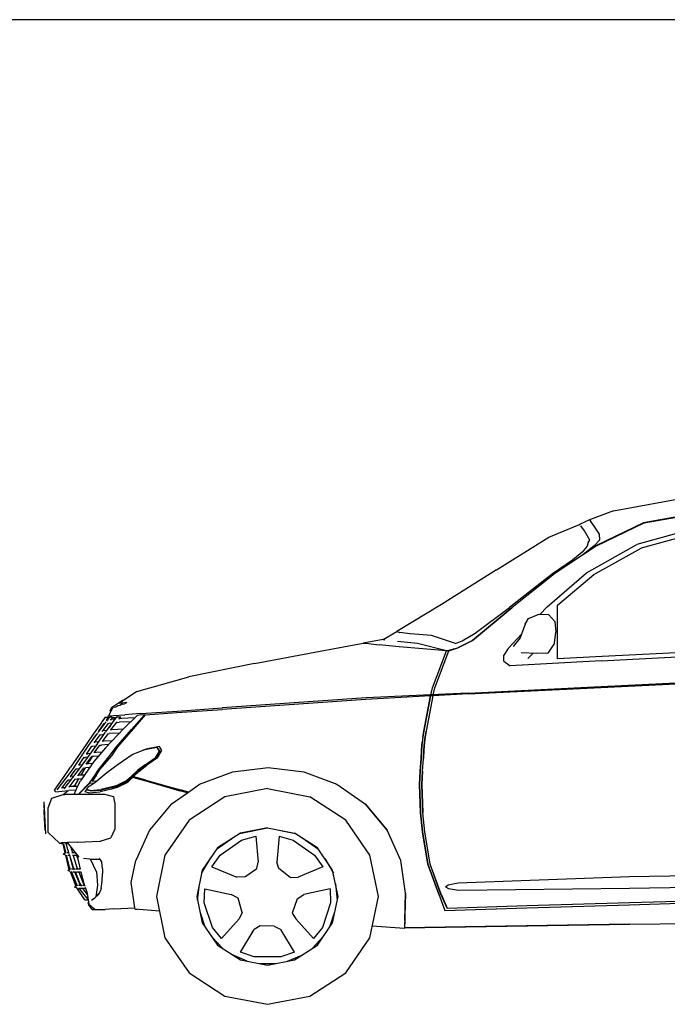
# Model space of a CAD drawing. Header units: millimetres. Extents: x 1343 to 64046, y 44602 to 77982.
# Tile 11 of 68: x 18945 to 20913, y 54953 to 57946. Entities that reach past the tile are written whole.
import ezdxf

# ---------------------------------------------------------------- set-up
doc = ezdxf.new("R2010")
doc.units = ezdxf.units.MM
doc.layers.add('L1', color=7, linetype='Continuous')

# ---------------------------------------------------------------- blocks, each defined once
blk = doc.blocks.new('A$C79233432')
for p, q in [((1732.2, 1499.9), (2009.9, 1551)), ((1732.2, 1499.9), (1658.4, 1472.4)), ((2032.7, 1501.8), (1822.9, 1463.9)), ((2032.7, 1501.8), (1822.9, 1463.9)), ((1824.7, 1463.4), (2032.5, 1500.7)), ((1824.8, 1463.5), (2032.5, 1500.7)), ((1658.3, 1472.4), (1628.1, 1459.1)), ((1658.3, 1472.4), (1663.1, 1468)), ((1658.4, 1472.4), (1663.1, 1468)), ((1672.7, 1454.1), (1663.1, 1468)), ((1672.6, 1454.1), (1663.1, 1468)), ((1535.5, 1419.8), (1628.1, 1459.1)), ((1628.1, 1459.1), (1630.8, 1456.4)), ((1643.2, 1439.7), (1632.8, 1454.4)), ((1643.2, 1439.7), (1632.8, 1454.4)), ((1659.6, 1411.2), (1643.2, 1439.7)), ((1659.6, 1411.2), (1643.2, 1439.7)), ((1689.2, 1429), (1672.6, 1454.1)), ((1689.2, 1429), (1672.6, 1454.1)), ((1689.2, 1429), (1672.7, 1454.1)), ((1680.4, 1393.6), (1824.8, 1463.4)), ((1824.7, 1463.4), (1680.4, 1393.6)), ((1680.5, 1393.6), (1824.8, 1463.5)), ((1822.9, 1463.9), (1681.9, 1396.3)), ((1822.9, 1463.9), (1681.9, 1396.3)), ((2010, 1455.2), (1802.6, 1397.6)), ((2010, 1455.2), (1802.6, 1397.6)), ((2001.4, 1438), (1815.6, 1386.9)), ((1824.6, 1463.3), (1824.8, 1463.4)), ((1375.8, 1321.3), (1535.5, 1419.8)), ((1654.8, 1403.8), (1659.6, 1411.2)), ((1654.8, 1403.8), (1659.6, 1411.2)), ((1690.1, 1411.6), (1673.3, 1393.7)), ((1690.1, 1411.6), (1673.3, 1393.7)), ((1690.1, 1411.6), (1673.3, 1393.7)), ((1690.1, 1411.6), (1689.2, 1429)), ((1690.1, 1411.6), (1689.2, 1429)), ((1680.4, 1393.6), (1552.5, 1309.2)), ((1651.5, 1393.3), (1636.7, 1374.3)), ((1651.5, 1393.3), (1636.7, 1374.3)), ((1673.3, 1393.7), (1639, 1366.3)), ((1680.5, 1393.6), (1639, 1366.3)), ((1654.7, 1378.8), (1639, 1366.3)), ((1680.4, 1393.6), (1639.1, 1366.3)), ((1654.7, 1378.8), (1639.1, 1366.3)), ((1649.9, 1311.4), (1802.6, 1397.6)), ((1649.9, 1311.3), (1802.6, 1397.6)), ((1654.8, 1403.8), (1651.5, 1393.3)), ((1654.8, 1403.8), (1651.5, 1393.3)), ((1654.7, 1378.8), (1673.3, 1393.7)), ((1672.1, 1306.7), (1815.6, 1386.9)), ((1681.9, 1396.3), (1677.8, 1393.7)), ((1681.9, 1396.3), (1677.8, 1393.7)), ((1680.4, 1393.6), (1680.5, 1393.6)), ((1815.6, 1386.9), (1815.5, 1386.9)), ((1606.6, 1350.7), (1545.8, 1309.1)), ((1606.6, 1350.7), (1545.8, 1309.1)), ((1639, 1366.3), (1552.5, 1309.2)), ((1636.7, 1374.3), (1606.6, 1350.7)), ((1636.7, 1374.3), (1606.6, 1350.7)), ((1375.8, 1321.3), (1209.1, 1215.8)), ((1545.8, 1309.1), (1415.2, 1206.6)), ((1545.8, 1309.1), (1415.2, 1206.6)), ((1552.5, 1309.2), (1423.8, 1206.5)), ((1552.5, 1309.2), (1423.8, 1206.5)), ((1529.8, 1208.2), (1649.9, 1311.4)), ((1529.8, 1208.2), (1649.9, 1311.3)), ((1561.9, 1213.1), (1672.1, 1306.7)), ((1561.9, 1213.1), (1672.1, 1306.7)), ((1209.1, 1215.8), (1072.7, 1133.8)), ((1423.8, 1206.5), (1303.5, 1106.5)), ((1303.6, 1106.5), (1423.8, 1206.5)), ((1311.3, 1128.8), (1415.2, 1206.6)), ((1311.3, 1128.8), (1415.2, 1206.6)), ((1529.8, 1208.2), (1508, 1185.1)), ((1529.8, 1208.2), (1508, 1185.1)), ((1561.9, 1049.9), (1561.9, 1213.1)), ((1561.9, 1049.8), (1561.9, 1213.1)), ((1463, 1156.1), (1473.6, 1172.8)), ((1473.6, 1172.8), (1502.5, 1185.3)), ((1535.3, 1183.6), (1502.5, 1185.3)), ((1553.6, 1163.3), (1535.3, 1183.6)), ((1553.6, 1163.3), (1535.3, 1183.6)), ((1463, 1156.1), (1448.5, 1114.3)), ((1553.6, 1163.3), (1556.4, 1130.9)), ((1553.6, 1163.3), (1556.4, 1130.9)), ((1031.6, 1109.1), (971, 1098)), ((1031.6, 1109.1), (1072.7, 1133.8)), ((1031.6, 1109.1), (1036.3, 1108.2)), ((1072.7, 1133.8), (1082.1, 1129.9)), ((1113.6, 1125.8), (1082.1, 1129.9)), ((1113.6, 1125.8), (1082.1, 1129.9)), ((1178.7, 1121.6), (1113.6, 1125.8)), ((1251.3, 1097.2), (1178.7, 1121.6)), ((1272, 1105.5), (1311.3, 1128.8)), ((1272, 1105.5), (1311.3, 1128.8)), ((1452.7, 1126.3), (1411.1, 1082.1)), ((1452.7, 1126.3), (1411.1, 1082.1)), ((1448.5, 1114.3), (1427.1, 1087.4)), ((1552.7, 1098.4), (1556.4, 1130.9)), ((1552.7, 1098.4), (1556.4, 1130.9)), ((840.3, 1074.1), (971, 1098)), ((971, 1098), (987.3, 1096.4)), ((987.3, 1096.4), (1019.8, 1093.1)), ((1079.9, 1087.1), (1019.8, 1093.1)), ((1135.9, 1097.1), (1075.6, 1103.1)), ((1224.1, 1074.7), (1079.9, 1087.1)), ((1224.1, 1074.7), (1079.9, 1087.1)), ((1079.9, 1087.1), (1079.9, 1087.1)), ((1224.1, 1074.7), (1135.9, 1097.1)), ((1183.5, 1078.2), (1183.6, 1078.2)), ((1224.1, 1074.7), (1258.8, 1083.8)), ((1231, 1074.7), (1258.9, 1083.8)), ((1246.1, 1079.6), (1244.2, 1079.9)), ((1251.3, 1097.2), (1272, 1105.5)), ((1251.3, 1097.2), (1272, 1105.5)), ((1251.3, 1097.2), (1251.3, 1097.2)), ((1257.5, 1083.4), (1257.7, 1083.4)), ((1258.8, 1083.8), (1303.6, 1106.5)), ((1303.5, 1106.5), (1258.9, 1083.8)), ((1411.1, 1082.1), (1397.9, 1061)), ((1411.1, 1082.1), (1398, 1061)), ((1552.7, 1098.4), (1531.7, 1068)), ((1552.7, 1098.4), (1531.7, 1068)), ((2112.5, 1078.7), (1697.5, 1057)), ((2112.5, 1078.7), (1697.5, 1056.9)), ((640.8, 1036.3), (840.3, 1074.1)), ((1181.6, 962.5), (1224.1, 1074.7)), ((1181.6, 962.5), (1224.1, 1074.7)), ((1188.5, 962.5), (1231, 1074.7)), ((1188.5, 962.5), (1231, 1074.7)), ((1203.7, 1076.4), (1203.8, 1076.4)), ((1231, 1074.7), (1224.1, 1074.7)), ((1224.1, 1074.7), (1224.1, 1074.7)), ((1397.9, 1042.9), (1397.9, 1061)), ((1398, 1042.8), (1398, 1061)), ((1498.7, 1066.2), (1451.4, 1068.2)), ((1486.2, 1066.7), (1471.4, 1051.2)), ((1531.7, 1068), (1498.7, 1066.2)), ((1697.5, 1057), (1561.9, 1049.9)), ((1561.9, 1049.8), (1561.9, 1049.8)), ((1693.9, 1043.8), (2110.4, 1065.8)), ((1693.9, 1043.8), (2110.4, 1065.8)), ((640.8, 1036.3), (440.5, 995.2)), ((1397.9, 1042.9), (1417.8, 1029.2)), ((1398, 1042.8), (1417.8, 1029.2)), ((1693.9, 1043.8), (1417.8, 1029.2)), ((1693.9, 1043.8), (1417.8, 1029.2)), ((282.5, 950.5), (440.5, 995.2)), ((1176.5, 940.8), (1181.6, 962.5)), ((1176.5, 940.8), (1181.6, 962.5)), ((1176.5, 940.8), (1181.6, 962.5)), ((1183.5, 941.1), (1188.5, 962.5)), ((1290.3, 944), (1672.7, 962.3)), ((1290.3, 944), (1672.6, 962.3)), ((1290.6, 946.1), (1672.5, 964.7)), ((1290.6, 946.1), (1672.5, 964.7)), ((1672.5, 964.7), (2097.4, 985.7)), ((1672.6, 962.3), (1672.7, 962.3)), ((1672.7, 962.3), (2096.9, 982.7)), ((282.5, 950.5), (230.7, 916)), ((979.5, 931.6), (731.9, 914.3)), ((1176, 937.8), (979.4, 927)), ((1176.5, 940.8), (979.5, 931.6)), ((979.5, 931.6), (979.5, 931.6)), ((1176, 937.8), (1155.3, 830.3)), ((1155.4, 830.3), (1176, 937.8)), ((1183, 937.8), (1162.4, 830.3)), ((1183, 937.8), (1162.4, 830.3)), ((1175.6, 935.9), (1175.9, 937.8)), ((1175.9, 937.8), (1176.5, 940.8)), ((1290.3, 944), (1176, 937.8)), ((1176, 937.8), (1176.5, 940.8)), ((1176, 937.8), (1176.5, 940.8)), ((1183, 937.8), (1176, 937.8)), ((1290.6, 946.1), (1176.5, 940.8)), ((1176.5, 940.8), (1176.5, 940.8)), ((1290.3, 944), (1183, 937.8)), ((1256.3, 942), (1256.3, 942.2)), ((1290.6, 946.1), (1289.8, 946.1)), ((209.7, 902), (196.8, 877.1)), ((205.7, 902), (200.9, 892.7)), ((205.7, 902), (239.8, 924.7)), ((209.2, 902), (206.3, 895.8)), ((219.5, 903.8), (209.2, 902)), ((209.9, 902.2), (209.7, 902)), ((225.1, 907.3), (219.5, 903.8)), ((231.2, 908.4), (225.1, 907.3)), ((230.1, 916), (238, 921.8)), ((230.1, 916), (246.7, 917.1)), ((236.8, 911.9), (231.2, 908.4)), ((240.1, 912.7), (236.8, 911.9)), ((241.1, 924.7), (238, 921.8)), ((239.8, 924.7), (241.1, 924.7)), ((240.1, 912.7), (245.8, 913.1)), ((252.2, 917.2), (245.8, 913.1)), ((246.7, 917.1), (252.2, 917.2)), ((405.7, 891.6), (542.5, 901.2)), ((731.9, 909.8), (542.4, 896.6)), ((731.9, 914.3), (542.5, 901.2)), ((542.5, 901.2), (542.5, 901.2)), ((542.5, 901.2), (542.5, 901.2)), ((732, 909.8), (731.9, 909.8)), ((732, 909.8), (731.9, 909.8)), ((979.4, 927), (732, 909.8)), ((979.4, 927), (979.4, 927)), ((187, 873.1), (177.8, 860)), ((187, 873.1), (195.2, 873.1)), ((189.1, 828.6), (222.5, 874.1)), ((191.6, 861.2), (200.7, 873.5)), ((191.8, 865.1), (197, 872.4)), ((194.7, 873.1), (196.8, 877.1)), ((196.8, 877.1), (213.3, 878.2)), ((196.8, 877.1), (196.8, 877.1)), ((196.9, 872.4), (199.8, 872.3)), ((200.7, 873.5), (200.9, 873.5)), ((200.7, 873.5), (207.2, 873.5)), ((200.9, 892.7), (203, 893)), ((206.3, 895.8), (203, 893)), ((205.4, 865.8), (211, 873.3)), ((210.2, 872.3), (216.6, 872.2)), ((213.3, 878.2), (246.2, 880.5)), ((213.3, 878.2), (213.4, 878.2)), ((216.6, 872.2), (213.3, 866.6)), ((213.4, 878.2), (246.2, 880.5)), ((222.5, 874.1), (233.9, 874.2)), ((222.7, 874.1), (222.5, 874.1)), ((228.1, 866.4), (233.9, 874.2)), ((237.1, 868.9), (229.4, 868.2)), ((276.6, 871.2), (237.1, 868.9)), ((243.6, 838.6), (283.7, 878.2)), ((292.6, 883.8), (246.2, 880.5)), ((292.6, 883.8), (246.2, 880.5)), ((306, 880.2), (266.4, 835.3)), ((266.4, 835.3), (306, 880.1)), ((272.4, 837.8), (309.4, 880.4)), ((290, 879), (283.7, 878.2)), ((290, 879), (283.7, 878.2)), ((306, 880.2), (290, 879)), ((306, 880.1), (290, 879)), ((292.6, 883.8), (311.3, 885.1)), ((309.4, 880.4), (404.1, 887)), ((309.4, 880.4), (404.1, 887)), ((311.3, 885.1), (405.7, 891.6)), ((404.1, 887), (542.4, 896.6)), ((542.4, 896.6), (542.4, 896.6)), ((176.5, 858.1), (153.3, 825.1)), ((165.8, 826.3), (189.5, 858.4)), ((167.5, 830.5), (183.7, 853.5)), ((177.8, 860), (175.5, 859)), ((176.5, 858.1), (175.5, 859)), ((179.8, 831.2), (196.8, 854.2)), ((182.7, 853.4), (186, 853.6)), ((243.6, 838.6), (187.7, 779.9)), ((189.4, 864.9), (194.6, 865.2)), ((195.1, 854.1), (198.5, 854.3)), ((198.5, 854.3), (208.7, 855.3)), ((206.6, 855.1), (198.7, 841.7)), ((202.1, 865.6), (205.7, 865.8)), ((204.4, 834.1), (222.8, 859.2)), ((217.3, 866.9), (205.7, 865.8)), ((220.9, 856.5), (229.4, 857.4)), ((264.5, 859.2), (229.4, 857.4)), ((291.7, 863.9), (291.8, 864)), ((291.8, 864), (291.9, 864.1)), ((152.4, 823.8), (128.6, 789.8)), ((139.3, 790.4), (164.1, 824)), ((143.2, 795.8), (159.4, 818.8)), ((153.4, 825.1), (151.7, 824.4)), ((152.4, 823.8), (151.7, 824.4)), ((154.1, 796.4), (171.2, 819.5)), ((158.9, 818.8), (160.3, 818.9)), ((163.2, 793.2), (188, 827.1)), ((165.5, 830.3), (168.9, 830.5)), ((169.8, 819.5), (172.6, 819.6)), ((172.6, 819.6), (183.5, 821)), ((176.8, 831), (179.8, 831.2)), ((178.7, 799.1), (195.9, 822.5)), ((192.1, 832.6), (179.8, 831.2)), ((195.1, 822.4), (199.1, 822.9)), ((230.1, 824.5), (199.1, 822.9)), ((206.9, 834.4), (202.8, 833.9)), ((241.2, 836.2), (206.9, 834.4)), ((220.3, 781.7), (266.4, 835.3)), ((224.8, 783), (272.4, 837.8)), ((1152.3, 812.1), (1150.4, 796.8)), ((1155.3, 830.3), (1152.3, 812.1)), ((1152.3, 812.1), (1155.4, 830.3)), ((1157.5, 796.8), (1159.3, 812.1)), ((1159.3, 812.1), (1157.5, 796.8)), ((1159.3, 812.1), (1162.4, 830.3)), ((1162.4, 830.3), (1159.3, 812.1)), ((128.6, 789.8), (81.8, 720.6)), ((92.4, 721.2), (139.3, 790.4)), ((163.2, 793.2), (114, 723.9)), ((129.5, 760.7), (146, 785.1)), ((142.5, 795.7), (143.2, 795.8)), ((145.9, 784.8), (148.6, 785)), ((148.6, 785), (158.2, 786.2)), ((187.7, 779.9), (152.7, 738)), ((153.3, 796.4), (155.8, 796.5)), ((153.6, 764.1), (170.7, 788.1)), ((166.6, 797.8), (155.8, 796.5)), ((170.4, 787.7), (175.4, 788.3)), ((196.9, 789.6), (175.4, 788.3)), ((183.5, 799.8), (178.8, 799.3)), ((208, 801.3), (183.5, 799.8)), ((198.3, 752.7), (220.3, 781.7)), ((206.6, 755.6), (224.8, 783)), ((343.6, 781), (302.2, 772.4)), ((351.4, 783.7), (310.2, 775.3)), ((343.6, 781), (351, 769.9)), ((345.5, 779.2), (344.9, 779)), ((345.5, 779.2), (353, 768.1)), ((345.6, 779.2), (345.5, 779.2)), ((345.6, 779.2), (353, 768.1)), ((359.1, 772), (351.4, 783.7)), ((1150.4, 796.8), (1148.6, 771.6)), ((1148.6, 771.6), (1150.4, 796.8)), ((1150.7, 799.1), (1150.7, 799.2)), ((1155.7, 771.6), (1157.5, 796.8)), ((1157.5, 796.8), (1155.7, 771.6)), ((106.7, 727.2), (123.3, 751.6)), ((122.3, 750.1), (126.9, 750.4)), ((133.4, 751.3), (126.9, 750.4)), ((129.1, 729.7), (146.2, 753.7)), ((130.1, 761.7), (134.2, 761.9)), ((141.7, 762.9), (134.2, 761.9)), ((146.8, 753.1), (138, 738.3)), ((151.2, 753.8), (145.7, 753)), ((166.6, 754.7), (151.2, 753.8)), ((159.3, 765.3), (153.9, 764.6)), ((176.3, 766.3), (159.3, 765.3)), ((165.3, 711.9), (198.3, 752.7)), ((171.7, 714.5), (206.6, 755.6)), ((226.3, 730.2), (269.1, 759.7)), ((269.1, 759.7), (302.2, 772.4)), ((278.5, 763.5), (277.6, 762.9)), ((278.5, 763.5), (299.6, 771.4)), ((278.5, 763.5), (278.5, 763.5)), ((302.4, 772.4), (310.2, 775.3)), ((308.6, 727.8), (338.8, 748.9)), ((345.3, 749.6), (313.5, 727)), ((351, 769.9), (338.8, 748.9)), ((353, 768.1), (340.8, 747.1)), ((345.3, 749.6), (359.1, 772)), ((1147.3, 747.2), (1148.6, 771.6)), ((1148.6, 771.6), (1147.4, 747.2)), ((1154.4, 747.2), (1155.7, 771.6)), ((1155.7, 771.6), (1154.4, 747.2)), ((92.4, 721.2), (40.2, 652)), ((58, 686.9), (81.8, 720.6)), ((114, 723.9), (61.2, 654.7)), ((95.7, 726.5), (96, 726.6)), ((121.2, 719), (102.7, 694.8)), ((106.5, 727.2), (108.4, 727.3)), ((117.2, 728.4), (108.4, 727.3)), ((113.5, 696.4), (126.9, 719.2)), ((120.7, 718.4), (126.8, 719.2)), ((152.7, 738), (124.6, 699.1)), ((139.7, 720), (126.8, 719.2)), ((135.1, 730.7), (129.3, 730)), ((133.5, 730.5), (138, 738.3)), ((148, 731.6), (135.1, 730.7)), ((191.9, 704.5), (226.3, 730.2)), ((308.6, 727.8), (282.5, 705.7)), ((308.6, 727.8), (285.3, 710.5)), ((310.6, 726), (287.3, 708.7)), ((310.6, 726), (287.3, 708.7)), ((313.5, 727), (289.1, 707.8)), ((289.2, 707.8), (313.5, 727)), ((310.6, 726), (340.8, 747.1)), ((310.6, 726), (340.8, 747.1)), ((574.6, 707.1), (682.5, 720.1)), ((682.5, 720.1), (682.6, 720.1)), ((682.5, 720.1), (790.6, 707.1)), ((682.6, 720.1), (790.6, 707.1)), ((1144.4, 709), (1147.3, 747)), ((1147.4, 747.2), (1144.5, 709)), ((1144.5, 709), (1147.3, 747.2)), ((1147.3, 747), (1147.3, 747.2)), ((1151.5, 709), (1154.4, 747.2)), ((1151.5, 709), (1154.4, 747.2)), ((69.7, 691.9), (70.4, 692)), ((80.5, 692.6), (82.2, 692.7)), ((81.1, 692.6), (98.9, 716.2)), ((91, 693.8), (82.2, 692.7)), ((98.4, 715.6), (101.2, 715.7)), ((101.2, 715.7), (108.5, 716.7)), ((110, 696.2), (103.1, 695.3)), ((123.3, 697), (110, 696.2)), ((124.6, 699.1), (112, 678.9)), ((139.6, 674), (153.5, 692.7)), ((139.6, 674), (153.5, 692.7)), ((159.5, 695.6), (147.5, 678.2)), ((147.5, 678.2), (159.5, 695.6)), ((153.5, 692.7), (165.3, 711.9)), ((155.3, 674.2), (191.9, 704.5)), ((159.5, 695.6), (171.7, 714.5)), ((285.3, 710.5), (252.9, 680.5)), ((273.8, 698.3), (252.9, 680.5)), ((287.3, 708.7), (254.9, 678.7)), ((287.3, 708.7), (254.9, 678.7)), ((255.4, 675.8), (270.7, 690.3)), ((255.4, 675.8), (270.7, 690.3)), ((270.7, 690.3), (270.7, 690.3)), ((270.7, 690.3), (280.3, 687.6)), ((289.1, 707.8), (272.6, 692.1)), ((289.2, 707.8), (272.6, 692.1)), ((272.6, 692.1), (282, 689.5)), ((273.6, 693.1), (273.7, 693.1)), ((282, 689.5), (282, 689.5)), ((310.7, 681.4), (282, 689.5)), ((282, 689.5), (282, 689.5)), ((473.9, 668.9), (574.6, 707.1)), ((574.6, 707.1), (574.6, 707.1)), ((790.6, 707.1), (891.2, 668.9)), ((1144.5, 709), (1142, 668.4)), ((1142, 668.4), (1144.5, 709)), ((1142, 668.4), (1144.4, 709)), ((1151.5, 709), (1149, 668.4)), ((1149.1, 668.4), (1151.5, 709)), ((32.8, 651.4), (56.8, 685.2)), ((54.5, 657.4), (72.8, 681.6)), ((58, 686.9), (55.8, 686)), ((56.8, 685.2), (55.8, 686)), ((64.5, 659), (57.3, 658)), ((72.3, 681), (75, 681.1)), ((82, 682.1), (75, 681.1)), ((94.9, 684.7), (76.2, 660.3)), ((83.7, 661.7), (76.5, 660.7)), ((102.7, 662.6), (83.7, 661.7)), ((89.1, 661.9), (96.9, 668.1)), ((92.3, 638.3), (102.6, 662.5)), ((101.6, 684.7), (94.1, 683.7)), ((96.9, 668.1), (106.8, 685)), ((116.1, 685.5), (101.6, 684.7)), ((102.6, 662.5), (112, 678.9)), ((104.3, 638.3), (139.6, 674)), ((139.6, 674), (104.3, 638.3)), ((141, 673.8), (105.3, 638.3)), ((141, 673.8), (105.3, 638.3)), ((128.8, 652.7), (136.8, 662)), ((136.8, 662), (155.3, 674.2)), ((141, 673.8), (153.1, 672.8)), ((147.5, 678.2), (147.5, 678.2)), ((158.5, 676.9), (147.5, 678.2)), ((207.8, 661.2), (173.9, 653.3)), ((209.8, 659.4), (175.9, 651.4)), ((209.7, 659.4), (175.9, 651.4)), ((222.5, 659.2), (205.6, 654.5)), ((222, 665.3), (207.8, 661.2)), ((223.9, 663.5), (209.7, 659.4)), ((224, 663.5), (209.8, 659.4)), ((252.9, 680.5), (222, 665.3)), ((222.5, 659.2), (255.4, 675.8)), ((255.4, 675.8), (222.5, 659.2)), ((222.5, 659.2), (222.5, 659.2)), ((254.9, 678.7), (223.9, 663.5)), ((254.9, 678.7), (224, 663.5)), ((280.3, 687.6), (310.3, 679)), ((280.3, 687.5), (310.4, 679)), ((310.3, 679), (383.3, 658.1)), ((310.4, 679), (383.3, 658.1)), ((310.7, 681.4), (310.7, 681.4)), ((310.7, 681.4), (389.4, 659.3)), ((310.7, 681.4), (310.7, 681.4)), ((389.3, 659.3), (389.4, 659.3)), ((389.4, 659.3), (415.4, 652)), ((439.9, 645), (473.9, 668.9)), ((473.9, 668.9), (473.9, 668.9)), ((891.2, 668.9), (977.7, 608.2)), ((1142, 668.4), (1144.8, 582)), ((1142, 668.4), (1144.8, 582)), ((1144.8, 582), (1142, 668.4)), ((1149, 668.4), (1151.8, 582)), ((1151.8, 582), (1149.1, 668.4)), ((24.4, 626.8), (59.4, 638.3)), ((36.5, 645.8), (32.8, 651.4)), ((36.5, 645.8), (46, 646.5)), ((46, 646.5), (75.3, 650.1)), ((54.8, 657.9), (57.3, 658)), ((59.4, 638.3), (63.9, 638.3)), ((59.5, 638.3), (74.2, 650)), ((61.2, 654.7), (61.2, 654.7)), ((85, 638.3), (63.9, 638.3)), ((97.9, 651.4), (75.3, 650.1)), ((104.3, 638.3), (85, 638.3)), ((130.7, 638.3), (104.3, 638.3)), ((104.3, 638.3), (104.3, 638.3)), ((130.2, 652.4), (125.3, 647.1)), ((125.3, 647.1), (130.2, 652.4)), ((125.3, 647.1), (137.8, 643.2)), ((140.6, 650.3), (128.8, 652.7)), ((185.2, 638.3), (130.7, 638.3)), ((130.8, 650.9), (131.9, 652.1)), ((142.6, 648.5), (130.8, 650.9)), ((130.9, 650.9), (131.9, 652.1)), ((142.6, 648.5), (130.9, 650.9)), ((137.8, 643.2), (171.2, 646.4)), ((140.6, 650.3), (173.9, 653.3)), ((142.6, 648.5), (175.9, 651.4)), ((205.6, 654.5), (171.2, 646.4)), ((171.2, 646.4), (171.3, 646.4)), ((175.9, 651.4), (175.9, 651.4)), ((212.8, 630.4), (185.2, 638.3)), ((215.6, 613.1), (212.8, 630.4)), ((215.6, 613.1), (212.8, 630.4)), ((383.3, 658.1), (413.7, 649.4)), ((383.3, 658.1), (413.7, 649.4)), ((387.5, 608.2), (436.7, 642.8)), ((436.7, 642.8), (413.7, 649.4)), ((436.7, 642.8), (413.7, 649.4)), ((439.9, 645), (415.4, 652)), ((439.9, 645), (415.4, 652)), ((439.9, 645), (436.7, 642.8)), ((436.7, 642.8), (439.9, 645)), ((550.9, 630.7), (441.6, 559.6)), ((679.9, 655.6), (550.9, 630.7)), ((679.9, 655.6), (808.9, 630.7)), ((918.3, 559.6), (808.9, 630.7)), ((0.2, 606.1), (4.3, 528)), ((0.7, 615.9), (5.8, 518.3)), ((13.2, 597.3), (24.4, 626.8)), ((215.6, 613.1), (215.6, 532)), ((215.6, 613.1), (215.6, 532)), ((387.5, 608.2), (321.2, 529.2)), ((387.5, 608.2), (321.2, 529.2)), ((1043.9, 529.2), (977.7, 608.2)), ((977.7, 608.2), (1044, 529.2)), ((0, 591.4), (0, 591.3)), ((0, 591.3), (0, 591)), ((0, 591), (0, 590.6)), ((0, 590.6), (0.1, 590.1)), ((0.1, 590.1), (0.1, 589.3)), ((0.1, 589.3), (0.2, 588.5)), ((0.2, 588.5), (0.2, 587.4)), ((0.2, 587.4), (0.3, 586.2)), ((0.3, 586.2), (0.3, 584.9)), ((0.3, 584.9), (0.4, 583.4)), ((0.4, 583.4), (0.5, 581.8)), ((0.5, 581.8), (0.6, 580)), ((0.6, 580), (0.7, 578.1)), ((0.7, 578.1), (0.8, 576.1)), ((0.8, 576.1), (0.9, 573.9)), ((0.9, 573.9), (1, 571.7)), ((1, 571.7), (1.2, 569.4)), ((1.2, 569.4), (1.3, 566.9)), ((13.1, 522.8), (13.2, 597.3)), ((1144.8, 582), (1151.1, 524.5)), ((1151.1, 524.5), (1144.8, 582)), ((1151.1, 524.5), (1144.8, 582)), ((1158.1, 524.5), (1151.8, 582)), ((1158.1, 524.5), (1151.8, 582)), ((1.3, 566.9), (1.4, 564.7)), ((1.4, 564.7), (1.5, 562.5)), ((1.5, 562.5), (1.6, 560.3)), ((1.6, 560.3), (1.7, 558.2)), ((1.7, 558.2), (1.8, 556.1)), ((1.8, 556.1), (2, 554.1)), ((2, 554.1), (2.1, 552.2)), ((2.1, 552.2), (2.1, 550.4)), ((2.1, 550.4), (2.2, 548.8)), ((2.2, 548.8), (2.3, 547.4)), ((2.3, 547.4), (2.4, 546.1)), ((2.4, 546.1), (2.4, 545)), ((2.4, 545), (2.5, 544)), ((2.5, 544), (2.5, 543.2)), ((2.5, 543.2), (2.6, 542.6)), ((2.6, 542.6), (2.6, 542.2)), ((2.6, 542.2), (2.6, 541.9)), ((2.6, 541.9), (2.6, 541.8)), ((2.6, 541.8), (2.6, 541.7)), ((2.6, 541.7), (2.6, 541.1)), ((2.6, 541.1), (2.7, 539.6)), ((2.7, 539.6), (2.8, 538.3)), ((441.6, 559.6), (368.5, 453.2)), ((991.4, 453.2), (918.3, 559.6)), ((2.8, 538.3), (2.8, 537.4)), ((2.8, 537.4), (2.9, 536.8)), ((2.9, 536.8), (2.9, 536)), ((2.9, 536), (2.9, 535.4)), ((2.9, 535.4), (3, 534.9)), ((3, 534.9), (3, 534.8)), ((3, 534.8), (3.3, 529.3)), ((3.3, 529.3), (3.3, 528.9)), ((3.3, 528.9), (3.3, 528.6)), ((3.3, 528.6), (3.3, 528.6)), ((13.1, 522.8), (47.9, 490.3)), ((215.6, 532), (203.9, 506)), ((215.6, 532), (204, 506)), ((321.2, 529.2), (279.5, 437.1)), ((321.2, 529.2), (279.5, 437.1)), ((597.9, 520.5), (528.3, 475.3)), ((595.4, 518.9), (679.9, 536.4)), ((679.9, 536.4), (597.9, 520.5)), ((601.4, 499.3), (644.2, 511.6)), ((644.2, 511.6), (651.6, 432.1)), ((679.9, 536.4), (762, 520.5)), ((679.9, 536.4), (765, 518.8)), ((715.7, 511.6), (708.3, 432.1)), ((715.7, 511.6), (758.5, 499.3)), ((831.6, 475.3), (762, 520.5)), ((1085.6, 437.1), (1043.9, 529.2)), ((1085.7, 437.1), (1044, 529.2)), ((1151.1, 524.5), (1167.2, 426.2)), ((1167.2, 426.2), (1151.1, 524.5)), ((1174.2, 426.2), (1158.1, 524.5)), ((1174.2, 426.2), (1158.1, 524.5)), ((47.9, 490.3), (53, 490.6)), ((47.9, 490.3), (52.1, 490.5)), ((47.9, 490.3), (57.7, 487.5)), ((66.4, 491.2), (53, 490.6)), ((57.7, 487.5), (64.4, 459.1)), ((67.8, 459.2), (60.7, 487.8)), ((66.5, 491.2), (66.4, 491.2)), ((66.6, 491.2), (66.4, 491.2)), ((66.4, 491.2), (76, 487.1)), ((68.8, 491.3), (66.5, 491.2)), ((77.7, 457.3), (68.5, 488.1)), ((72.5, 491.5), (68.8, 491.3)), ((68.8, 491.3), (75, 488.3)), ((101.4, 492.8), (72.5, 491.5)), ((72.5, 491.5), (72.5, 491.5)), ((107.4, 447.5), (72.5, 491.5)), ((81.2, 480.6), (87.1, 461)), ((101.4, 492.8), (171.9, 495.6)), ((101.4, 492.8), (101.4, 492.8)), ((171.9, 495.6), (203.9, 506)), ((171.9, 495.6), (172, 495.6)), ((203.9, 506), (204, 506)), ((571.5, 503.4), (525, 470.5)), ((536.5, 453.4), (601.4, 499.3)), ((758.5, 499.3), (823.4, 453.4)), ((834.9, 470.5), (784.3, 506.3)), ((64.8, 459.4), (59.1, 456.4)), ((66.2, 453.5), (59.1, 456.4)), ((65.7, 453.7), (74.2, 417.8)), ((78, 417.8), (69.2, 453.7)), ((76.6, 461), (71.3, 461)), ((79.4, 451.9), (73.6, 451.9)), ((90.2, 415.9), (78.3, 455.4)), ((96.8, 461), (85.5, 461)), ((100.7, 451.9), (87.3, 451.9)), ((89.9, 451.9), (100.9, 415.8)), ((96.3, 461.5), (96.5, 461)), ((99.8, 451.9), (102.6, 443.9)), ((100.2, 454.1), (110.5, 411)), ((368.5, 453.2), (342.9, 327.8)), ((528.3, 475.3), (481.8, 407.6)), ((511.3, 417.7), (536.5, 453.4)), ((823.4, 453.4), (848.6, 417.7)), ((878.1, 407.6), (831.6, 475.3)), ((1017, 327.8), (991.4, 453.2)), ((88.2, 417.8), (81.5, 444.7)), ((139.9, 440.9), (120.4, 443.4)), ((139.9, 440.9), (171.6, 440.9)), ((160, 402.9), (141.9, 440.9)), ((170, 443.4), (169.9, 443.4)), ((176.7, 433.3), (169.9, 443.4)), ((178.8, 411.7), (176.7, 433.3)), ((265.3, 370.1), (279.5, 437.1)), ((265.3, 370), (279.5, 437.1)), ((480, 399.2), (507.5, 445.4)), ((647.6, 413.2), (651.6, 432.1)), ((714.4, 413.2), (708.3, 432.1)), ((853.9, 442.9), (880.2, 398.6)), ((1099.9, 338.2), (1085.6, 437.1)), ((1099.9, 338.2), (1085.7, 437.1)), ((1167.2, 426.2), (1200.4, 335)), ((1200.4, 335), (1167.2, 426.2)), ((1200.4, 335), (1167.2, 426.2)), ((1207.4, 335), (1174.2, 426.2)), ((1207.5, 335), (1174.2, 426.2)), ((77.7, 409.1), (72.8, 406.4)), ((79.9, 403.7), (72.8, 406.4)), ((74.2, 417.8), (77.7, 409.1)), ((81.6, 409.2), (78, 417.8)), ((79.9, 403.7), (98, 359)), ((102.5, 359), (83.9, 403.6)), ((92.1, 411), (84.8, 411)), ((91, 411), (88.2, 417.8)), ((95.7, 401.9), (88.6, 401.9)), ((90.2, 415.9), (92.8, 409.2)), ((111.9, 361), (94.8, 401.9)), ((95.1, 403.6), (109.6, 367.1)), ((110.9, 411), (96.1, 411)), ((113.4, 401.9), (99.7, 401.9)), ((100.9, 415.8), (102.8, 411)), ((106.4, 401.9), (119.9, 367.9)), ((112.8, 401.9), (121.6, 366.9)), ((160, 402.9), (163.7, 361.9)), ((177.9, 374.1), (178.8, 397.2)), ((178.8, 411.7), (178.8, 397.2)), ((481.8, 407.6), (465.4, 327.8)), ((511.3, 417.7), (586.7, 386.2)), ((611.2, 387.4), (647.6, 413.2)), ((749.4, 385.3), (714.4, 413.2)), ((848.6, 417.7), (773.2, 386.2)), ((894.4, 327.8), (878.1, 407.6)), ((1780.7, 388.2), (2268.3, 396.8)), ((98.4, 359.3), (93.7, 356.4)), ((101.3, 361), (101.7, 361)), ((113.8, 361), (105.6, 361)), ((109.6, 367.1), (114.9, 359.2)), ((124.5, 361), (117.8, 361)), ((119.9, 367.9), (123.3, 362.9)), ((121.6, 366.9), (124, 361)), ((125.2, 359), (123.4, 364.4)), ((123.4, 364.3), (123.4, 364.4)), ((163.7, 361.9), (158.8, 326.6)), ((174.8, 352.5), (177.9, 374.1)), ((276.8, 293.1), (265.3, 370)), ((467.7, 316.5), (472.9, 364.4)), ((611.2, 387.4), (586.7, 386.2)), ((749.4, 385.3), (773.2, 386.2)), ((886.7, 366.5), (892.1, 316.5)), ((1221, 357.5), (1229.7, 363.3)), ((1229.7, 363.3), (1259.6, 369.6)), ((1259.6, 369.6), (1780.7, 388.2)), ((1780.8, 353), (2269.2, 361.4)), ((100.8, 353.8), (93.7, 356.4)), ((124.7, 317.6), (100.8, 353.8)), ((105.7, 353.8), (130, 323.3)), ((106.1, 351.9), (107.2, 351.9)), ((127.6, 351.9), (111, 351.9)), ((117.4, 351.9), (132.2, 333.6)), ((125.6, 351.9), (127.8, 351.2)), ((130.6, 343), (126.5, 355.2)), ((130.6, 343), (137.3, 304.6)), ((168.8, 336.1), (152.5, 320.3)), ((169.8, 338.8), (157.7, 325.4)), ((168.7, 336), (168.8, 336.1)), ((168.8, 336.1), (173.9, 348.2)), ((170.1, 339.3), (169.8, 338.8)), ((174.8, 352.5), (173.9, 348.2)), ((487.9, 308.2), (489.2, 351.5)), ((489.2, 351.5), (569.2, 333.8)), ((590.5, 322.2), (569.2, 333.8)), ((770.1, 320.2), (790.7, 333.8)), ((870.7, 351.5), (790.7, 333.8)), ((870.7, 351.5), (871.9, 308.2)), ((1099.9, 338.2), (1096.1, 232.6)), ((1097, 254.4), (1099.9, 338.2)), ((1097, 254.4), (1099.9, 338.2)), ((1200.4, 335), (1219.1, 285.3)), ((1200.4, 335), (1200.5, 334.8)), ((1226.1, 291.9), (1207.4, 335)), ((1207.5, 335), (1226.1, 291.9)), ((1221, 357.5), (1230, 352)), ((1230, 352), (1260.1, 347)), ((1260.1, 347), (1780.8, 353)), ((124.7, 317.6), (135, 317.8)), ((133.9, 323.8), (130, 323.3)), ((130, 323.3), (134.1, 322.6)), ((131.5, 323), (134.9, 317.9)), ((135.1, 308.9), (136.3, 310.3)), ((137.1, 302), (135.1, 308.9)), ((147.3, 288.3), (137.1, 302)), ((137.3, 304.6), (156.2, 288.3)), ((154.9, 322.6), (145.5, 315.5)), ((342.9, 327.8), (368.5, 202.4)), ((465.4, 327.8), (481.8, 248)), ((512.7, 233.9), (487.9, 308.2)), ((603.3, 278.7), (590.5, 322.2)), ((770.1, 320.2), (754.9, 277.4)), ((871.9, 308.2), (847.1, 233.9)), ((878.1, 248), (894.4, 327.8)), ((991.4, 202.4), (1017, 327.8)), ((1226.1, 291.9), (1468, 300)), ((1468, 300), (1780.8, 309.3)), ((1468, 293.5), (1780.8, 302.8)), ((1468, 300), (1468, 300)), ((1780.8, 309.3), (2107, 319.2)), ((1780.8, 302.8), (2107.1, 312.6)), ((1780.8, 302.8), (1780.8, 302.8)), ((147.3, 288.3), (156.2, 288.3)), ((156.2, 288.3), (167.7, 288.4)), ((156.2, 288.3), (156.2, 288.3)), ((167.7, 288.4), (187.1, 288.5)), ((167.7, 288.4), (167.7, 288.4)), ((167.7, 288.4), (167.7, 288.4)), ((212.7, 289.9), (187.1, 288.5)), ((187.1, 288.5), (187.1, 288.5)), ((212.7, 289.9), (276.8, 293.1)), ((212.7, 289.9), (212.7, 289.9)), ((277.5, 288.8), (276.8, 293.1)), ((351.9, 283.5), (277.5, 288.8)), ((277.5, 288.8), (283.6, 287.8)), ((474.5, 282.2), (490, 236)), ((603.3, 278.7), (594, 259.6)), ((754.9, 277.4), (765.9, 259.6)), ((869.6, 235.3), (884.8, 280.7)), ((1219.1, 285.3), (1468, 293.5)), ((481.8, 248), (528.3, 180.3)), ((539.9, 199.6), (594, 259.6)), ((819.9, 199.6), (765.9, 259.6)), ((831.6, 180.3), (878.1, 248)), ((1097, 254.4), (1096.1, 232.6)), ((1097, 254.4), (1096.1, 232.6)), ((1096.1, 232.6), (1780.9, 243.2)), ((1780.9, 243.2), (1466, 238.1)), ((1780.9, 243.2), (2106.9, 248)), ((539.9, 199.6), (512.7, 233.9)), ((597.8, 158.7), (639.8, 227.2)), ((657.4, 238.5), (639.8, 227.2)), ((700.8, 237.2), (657.4, 238.5)), ((700.8, 237.2), (720.1, 227.2)), ((762.1, 158.7), (720.1, 227.2)), ((847.1, 233.9), (819.9, 199.6)), ((1096.2, 230.7), (998.6, 237.6)), ((1466, 238.1), (1096.1, 232.6)), ((1096.2, 230.7), (1096.1, 232.6)), ((1096.2, 230.7), (1096.3, 232.6)), ((368.5, 202.4), (441.6, 96)), ((543.1, 170.7), (511.3, 205)), ((528.3, 180.3), (597.9, 135.1)), ((762, 135.1), (831.6, 180.3)), ((816.8, 170.7), (849.5, 206)), ((918.3, 96), (991.4, 202.4)), ((618.3, 131.1), (574.1, 150.3)), ((639.8, 144.2), (597.8, 158.7)), ((762.1, 158.7), (720.1, 144.2)), ((740.7, 130.8), (784.7, 149.8)), ((597.9, 135.1), (679.9, 119.2)), ((720.1, 144.2), (639.8, 144.2)), ((656.4, 123.8), (704.5, 123.8)), ((679.9, 119.2), (762, 135.1)), ((441.6, 96), (550.9, 24.9)), ((808.9, 24.9), (918.3, 96)), ((550.9, 24.9), (679.9, 0)), ((679.9, 0), (808.9, 24.9))]:
    blk.add_line(p, q)
blk = doc.blocks.new('FORMAT')
at = {"layer": 'L1', "color": 155, "true_color": 0x546d8e}
blk.add_line((64045.9, 57946.4), (3580.5, 57946.4), dxfattribs=at)

msp = doc.modelspace()

# ---------------------------------------------------------------- block references
msp.add_blockref('A$C79233432', (19018.2, 54953))
at = {"layer": 'L1'}
msp.add_blockref('FORMAT', (0, 0), dxfattribs=at)

doc.saveas('drawing.dxf')
